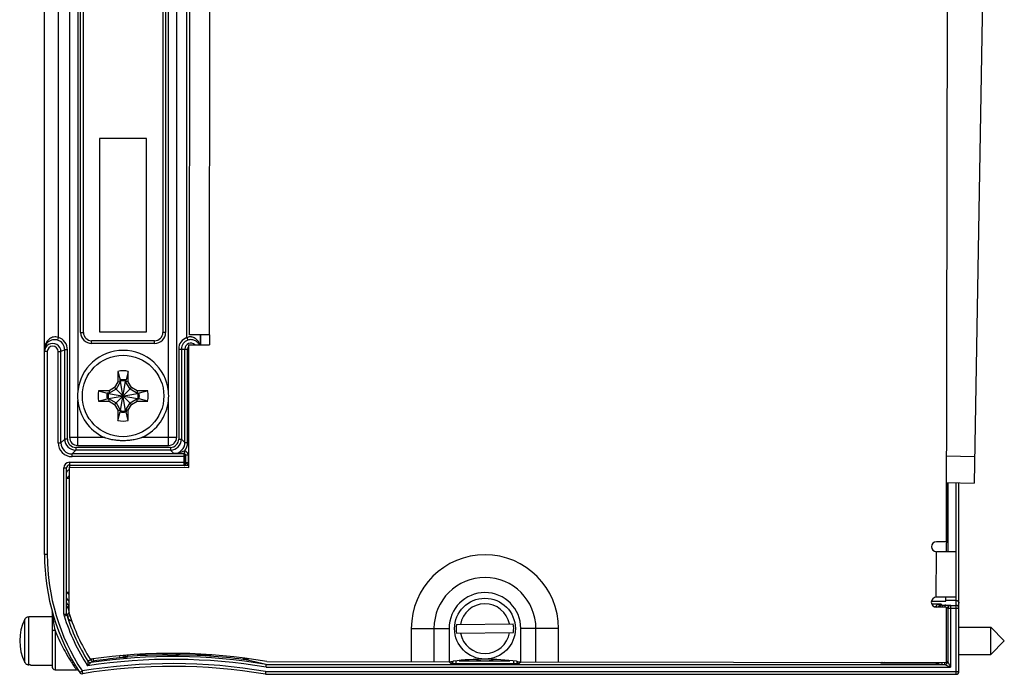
# Model space of a CAD drawing. Header units: inches. Extents: x 0 to 22, y 0 to 17.
# Tile 6 of 20: x 8.2 to 11.8, y 5.5 to 7.9. Entities that reach past the tile are written whole.
import ezdxf

# ---------------------------------------------------------------- set-up
doc = ezdxf.new("R2010")
doc.units = ezdxf.units.IN
doc.header["$LTSCALE"] = 1.21
doc.header["$MEASUREMENT"] = 0
doc.layers.get('0').update_dxf_attribs({"linetype": 'CONTINUOUS'})

msp = doc.modelspace()

# ---------------------------------------------------------------- linework, layer by layer
at = {"color": 7, "linetype": 'CONTINUOUS'}
for p, q in [((8.2769, 5.9294), (8.2769, 9.1784)), ((8.3674, 8.7531), (8.3674, 6.3546)), ((8.7558, 6.3546), (8.7558, 8.7531)), ((11.5473, 8.681), (11.5438, 5.976)), ((8.8023, 6.7253), (8.8044, 8.3833)), ((8.4176, 6.7339), (8.4176, 8.3739)), ((8.7056, 8.3739), (8.7056, 6.7339)), ((11.6811, 8.3421), (11.6445, 6.1886)), ((8.4766, 7.4364), (8.4766, 6.7364)), ((8.6466, 7.4364), (8.4766, 7.4364)), ((8.6466, 6.7364), (8.6466, 7.4364)), ((8.4766, 6.7364), (8.6466, 6.7364)), ((8.8743, 6.7252), (8.8023, 6.7253)), ((8.843, 6.6893), (8.843, 6.7253)), ((8.8743, 6.7252), (8.8743, 6.6892)), ((8.6756, 6.7039), (8.4476, 6.7039)), ((8.7992, 6.2453), (8.7997, 6.6893)), ((8.7997, 6.6893), (8.8743, 6.6892)), ((8.5427, 6.5928), (8.5511, 6.5617)), ((8.5427, 6.5928), (8.5427, 6.555)), ((8.5805, 6.5928), (8.5722, 6.5617)), ((8.5805, 6.555), (8.5805, 6.5928)), ((8.5367, 6.5288), (8.5091, 6.5129)), ((8.5309, 6.5346), (8.5105, 6.5228)), ((8.5427, 6.555), (8.5309, 6.5346)), ((8.5309, 6.5346), (8.5924, 6.4731)), ((8.5309, 6.4731), (8.5924, 6.5346)), ((8.5526, 6.5564), (8.5367, 6.5288)), ((8.5427, 6.555), (8.5522, 6.5557)), ((8.5511, 6.558), (8.5511, 6.5617)), ((8.5521, 6.5581), (8.5522, 6.5576)), ((8.5522, 6.5576), (8.5523, 6.5557)), ((8.5707, 6.4513), (8.5526, 6.5564)), ((8.5526, 6.4513), (8.5707, 6.5564)), ((8.5866, 6.5288), (8.5707, 6.5564)), ((8.5711, 6.5576), (8.571, 6.5557)), ((8.5805, 6.555), (8.571, 6.5557)), ((8.5712, 6.5581), (8.5711, 6.5576)), ((8.5722, 6.558), (8.5722, 6.5617)), ((8.5924, 6.5346), (8.5805, 6.555)), ((8.6142, 6.5129), (8.5866, 6.5288)), ((8.6128, 6.5228), (8.5924, 6.5346)), ((8.4727, 6.5228), (8.5038, 6.5144)), ((8.5105, 6.5228), (8.4727, 6.5228)), ((8.4727, 6.485), (8.5038, 6.4933)), ((8.5075, 6.5144), (8.5038, 6.5144)), ((8.5075, 6.4933), (8.5038, 6.4933)), ((8.5074, 6.5134), (8.5079, 6.5133)), ((8.5074, 6.4943), (8.5079, 6.4944)), ((8.5079, 6.5133), (8.5098, 6.5132)), ((8.5079, 6.4944), (8.5098, 6.4945)), ((8.5091, 6.5129), (8.6142, 6.4948)), ((8.5091, 6.4948), (8.6142, 6.5129)), ((8.5091, 6.4948), (8.5367, 6.4789)), ((8.5105, 6.5228), (8.5098, 6.5132)), ((8.5105, 6.485), (8.5098, 6.4944)), ((8.5866, 6.4789), (8.6142, 6.4948)), ((8.6128, 6.5228), (8.6135, 6.5133)), ((8.6506, 6.5228), (8.6128, 6.5228)), ((8.6128, 6.485), (8.6135, 6.4945)), ((8.6154, 6.5133), (8.6135, 6.5132)), ((8.6154, 6.4944), (8.6135, 6.4945)), ((8.6159, 6.5134), (8.6154, 6.5133)), ((8.6159, 6.4943), (8.6154, 6.4944)), ((8.6157, 6.5144), (8.6195, 6.5144)), ((8.6157, 6.4933), (8.6195, 6.4933)), ((8.6506, 6.5228), (8.6195, 6.5144)), ((8.6506, 6.485), (8.6195, 6.4933)), ((8.4727, 6.485), (8.5105, 6.485)), ((8.5105, 6.485), (8.5309, 6.4731)), ((8.5309, 6.4731), (8.5427, 6.4527)), ((8.5367, 6.4789), (8.5526, 6.4513)), ((8.5707, 6.4513), (8.5866, 6.4789)), ((8.5805, 6.4527), (8.5924, 6.4731)), ((8.5924, 6.4731), (8.6128, 6.485)), ((8.6128, 6.485), (8.6506, 6.485)), ((8.5427, 6.4527), (8.5427, 6.4149)), ((8.5427, 6.4527), (8.5523, 6.452)), ((8.5427, 6.4149), (8.5511, 6.446)), ((8.5511, 6.4498), (8.5511, 6.446)), ((8.5521, 6.4496), (8.5522, 6.4501)), ((8.5522, 6.4501), (8.5523, 6.452)), ((8.5711, 6.4501), (8.571, 6.452)), ((8.5805, 6.4527), (8.5711, 6.452)), ((8.5712, 6.4496), (8.5711, 6.4501)), ((8.5722, 6.4498), (8.5722, 6.446)), ((8.5805, 6.4149), (8.5722, 6.446)), ((8.5805, 6.4149), (8.5805, 6.4527)), ((8.3974, 6.3246), (8.7258, 6.3246)), ((8.7752, 6.2949), (8.7454, 6.2954)), ((8.7825, 6.2949), (8.7817, 6.2941)), ((8.3569, 6.2436), (8.3569, 6.2439)), ((8.3569, 5.7138), (8.3569, 6.2436)), ((8.3665, 5.7163), (8.3672, 6.2459)), ((8.3672, 6.2459), (8.7992, 6.2453)), ((11.5441, 6.1902), (11.6445, 6.1885)), ((11.5446, 5.9402), (11.5488, 6.1902)), ((11.5494, 6.1901), (11.5494, 5.94)), ((11.5894, 5.506), (11.5894, 6.1895)), ((11.5438, 5.976), (11.5078, 5.976)), ((11.5798, 5.9399), (11.5078, 5.94)), ((11.5796, 5.7749), (11.5798, 5.9399)), ((11.4906, 5.7611), (11.5416, 5.7611)), ((11.5796, 5.7749), (11.5076, 5.775)), ((11.5416, 5.7611), (11.5418, 5.7752)), ((11.5794, 5.7633), (11.5416, 5.7633)), ((11.5419, 5.7466), (11.5515, 5.7465)), ((8.3049, 5.7225), (8.3049, 5.5224)), ((11.5435, 5.739), (11.5075, 5.739)), ((11.5158, 5.7407), (11.5158, 5.74)), ((11.5435, 5.739), (11.5433, 5.5392)), ((8.2262, 5.7045), (8.2195, 5.7045)), ((8.2262, 5.7056), (8.3049, 5.7059)), ((8.2262, 5.7056), (8.2262, 5.7045)), ((9.7692, 5.6758), (9.9753, 5.6784)), ((9.7696, 5.6444), (9.9756, 5.6469)), ((11.5894, 5.6666), (11.7047, 5.6666)), ((11.7047, 5.6666), (11.7539, 5.6174)), ((11.7047, 5.5681), (11.7047, 5.6666)), ((11.7047, 5.5681), (11.7539, 5.6174)), ((8.6121, 5.5662), (8.8807, 5.5662)), ((11.5894, 5.5681), (11.7047, 5.5681)), ((8.2262, 5.5302), (8.2195, 5.5302)), ((8.2262, 5.5302), (8.2262, 5.5292)), ((8.2262, 5.5291), (8.3049, 5.5288)), ((8.9966, 5.5525), (8.9964, 5.5502)), ((9.0793, 5.5216), (9.0801, 5.5316)), ((9.0801, 5.5316), (9.0798, 5.5317)), ((9.0824, 5.5424), (9.7423, 5.5415)), ((9.749, 5.5357), (9.748, 5.5358)), ((9.7588, 5.5354), (9.749, 5.5357)), ((9.9781, 5.5353), (9.9769, 5.5353)), ((9.9793, 5.5353), (9.9781, 5.5353)), ((9.9938, 5.5356), (9.985, 5.5354)), ((9.9969, 5.5358), (9.9938, 5.5356)), ((10.0023, 5.5412), (11.5433, 5.5392)), ((8.3149, 5.5124), (8.3927, 5.5124)), ((9.0777, 5.506), (9.0769, 5.496)), ((9.0769, 5.496), (11.5794, 5.496)), ((9.0769, 5.496), (9.0769, 5.496))]:
    msp.add_line(p, q, dxfattribs=at)
at = {"color": 9, "linetype": 'CONTINUOUS'}
for p, q in [((8.3974, 8.5877), (8.3974, 6.52)), ((8.7258, 6.52), (8.7258, 8.5877)), ((8.3269, 8.392), (8.3269, 6.7157)), ((8.7923, 6.7152), (8.7923, 8.3925)), ((8.8743, 6.7252), (8.8764, 8.3832)), ((8.4076, 6.7339), (8.4076, 8.3739)), ((8.7156, 8.3739), (8.7156, 6.7339)), ((8.3269, 6.7157), (8.324, 6.7062)), ((8.4076, 6.7339), (8.4176, 6.7339)), ((8.7156, 6.7339), (8.7056, 6.7339)), ((8.7923, 6.7152), (8.7957, 6.7058)), ((8.8423, 6.6893), (8.8423, 6.7253)), ((8.3501, 6.6711), (8.3365, 6.6643)), ((8.3501, 6.3477), (8.3501, 6.6711)), ((8.3601, 6.6711), (8.3501, 6.6711)), ((8.3601, 6.3477), (8.3601, 6.6711)), ((8.4476, 6.6939), (8.4476, 6.7039)), ((8.6756, 6.6939), (8.4476, 6.6939)), ((8.6756, 6.6939), (8.6756, 6.7039)), ((8.7631, 6.6739), (8.7631, 6.3477)), ((8.7631, 6.6739), (8.7954, 6.6739)), ((8.7731, 6.6739), (8.7731, 6.3477)), ((8.7854, 6.3354), (8.7854, 6.6739)), ((8.7954, 6.3354), (8.7954, 6.6739)), ((8.2869, 6.6643), (8.2769, 6.6643)), ((8.2869, 6.6643), (8.2869, 5.9294)), ((8.3265, 6.3341), (8.3265, 6.6643)), ((8.3265, 6.6643), (8.3365, 6.6643)), ((8.3365, 6.3341), (8.3365, 6.6643)), ((8.3974, 6.3246), (8.3974, 6.4877)), ((8.7258, 6.3246), (8.7258, 6.4877)), ((8.3674, 6.3546), (8.4912, 6.3546)), ((8.6321, 6.3546), (8.7558, 6.3546)), ((8.3265, 6.3341), (8.3365, 6.3341)), ((8.3365, 6.3341), (8.3501, 6.3477)), ((8.3601, 6.3477), (8.3501, 6.3477)), ((8.3901, 6.3177), (8.3901, 6.3077)), ((8.7331, 6.3177), (8.3901, 6.3177)), ((8.7331, 6.3177), (8.7331, 6.3077)), ((8.7631, 6.3477), (8.7731, 6.3477)), ((8.7854, 6.3354), (8.7731, 6.3477)), ((8.7854, 6.3354), (8.7954, 6.3354)), ((8.3765, 6.2941), (8.3901, 6.3077)), ((8.3765, 6.2841), (8.3765, 6.2941)), ((8.7817, 6.2941), (8.3765, 6.2941)), ((8.7871, 6.2841), (8.3765, 6.2841)), ((8.7331, 6.3077), (8.3901, 6.3077)), ((8.7454, 6.2954), (8.7331, 6.3077)), ((8.7817, 6.2941), (8.7816, 6.2841)), ((8.7816, 6.2841), (8.7816, 6.2636)), ((8.7848, 6.3047), (8.7832, 6.3043)), ((8.7848, 6.3047), (8.7833, 6.2948)), ((8.7872, 6.2886), (8.7871, 6.2841)), ((8.7871, 6.2841), (8.7871, 6.2636)), ((8.788, 6.2894), (8.7872, 6.2886)), ((8.798, 6.2894), (8.788, 6.2894)), ((8.788, 6.2623), (8.788, 6.2894)), ((8.798, 6.2623), (8.798, 6.2894)), ((11.5442, 6.2867), (11.6461, 6.285)), ((8.3469, 5.7138), (8.3469, 6.2436)), ((8.3469, 6.2436), (8.3569, 6.2436)), ((8.3669, 6.2636), (8.3669, 6.2459)), ((8.3669, 6.2636), (8.7871, 6.2636)), ((8.3669, 6.2536), (8.7817, 6.2536)), ((8.7816, 6.2636), (8.7817, 6.2536)), ((8.7985, 6.2523), (8.783, 6.2523)), ((8.7871, 6.2636), (8.7872, 6.2591)), ((8.7872, 6.2591), (8.788, 6.2583)), ((8.798, 6.2623), (8.788, 6.2623)), ((8.798, 6.2603), (8.798, 6.2623)), ((8.3671, 6.2055), (8.3569, 6.2055)), ((11.5794, 5.9399), (11.5794, 6.1896)), ((8.2869, 5.9294), (8.2769, 5.9294)), ((11.5076, 5.775), (11.5078, 5.94)), ((8.3569, 5.7934), (8.3666, 5.7934)), ((8.3638, 5.7471), (8.3607, 5.7376)), ((11.5252, 5.7505), (11.4913, 5.7505)), ((11.513, 5.7482), (11.5108, 5.7471)), ((11.5252, 5.7505), (11.5292, 5.7466)), ((11.5292, 5.7466), (11.5384, 5.7466)), ((11.5292, 5.7466), (11.5292, 5.739)), ((11.5384, 5.7466), (11.5384, 5.739)), ((11.5592, 5.7453), (11.5794, 5.7453)), ((11.5592, 5.7453), (11.5592, 5.5216)), ((11.5794, 5.496), (11.5794, 5.7749)), ((8.3469, 5.7138), (8.3569, 5.7138)), ((8.3478, 5.7077), (8.3574, 5.7107)), ((8.3569, 5.7417), (8.3596, 5.7386)), ((8.3574, 5.7107), (8.3574, 5.7135)), ((8.3596, 5.7386), (8.3607, 5.7376)), ((11.5058, 5.7405), (11.5019, 5.7405)), ((11.5058, 5.7405), (11.5158, 5.7402)), ((11.5492, 5.7353), (11.5894, 5.7353)), ((11.5492, 5.7353), (11.5492, 5.5416)), ((8.2055, 5.5389), (8.2055, 5.6958)), ((8.2195, 5.5302), (8.2195, 5.7045)), ((8.3049, 5.6515), (8.3049, 5.6514)), ((8.3149, 5.655), (8.3149, 5.5124)), ((9.6056, 5.6622), (9.6055, 5.5417)), ((9.6056, 5.6622), (9.7424, 5.662)), ((9.6877, 5.6621), (9.6876, 5.5416)), ((9.7424, 5.662), (9.7423, 5.5415)), ((10.0023, 5.5412), (10.0024, 5.6617)), ((10.1392, 5.6615), (10.0024, 5.6617)), ((10.057, 5.5411), (10.0571, 5.6616)), ((10.1391, 5.541), (10.1392, 5.6615)), ((8.5773, 5.5662), (8.5778, 5.5599)), ((8.4441, 5.5387), (8.4328, 5.5269)), ((8.4337, 5.5381), (8.4328, 5.5269)), ((8.4341, 5.5422), (8.4337, 5.5381)), ((8.4342, 5.5433), (8.4341, 5.5422)), ((8.4445, 5.5487), (8.4342, 5.5433)), ((8.4476, 5.5405), (8.4441, 5.5387)), ((8.4445, 5.5487), (8.4483, 5.5511)), ((8.4534, 5.5515), (8.4544, 5.5441)), ((8.5485, 5.5603), (8.549, 5.5551)), ((8.5718, 5.5573), (8.549, 5.5551)), ((8.5622, 5.5616), (8.553, 5.5639)), ((8.5628, 5.5614), (8.5622, 5.5616)), ((8.5644, 5.5621), (8.5628, 5.5614)), ((8.5689, 5.5641), (8.566, 5.5628)), ((9.0161, 5.5502), (8.9964, 5.5502)), ((9.0801, 5.5316), (11.5392, 5.5316)), ((9.7423, 5.5415), (9.748, 5.5358)), ((9.768, 5.5353), (9.768, 5.5444)), ((9.768, 5.5353), (9.9769, 5.5353)), ((9.7789, 5.5453), (9.8669, 5.5453)), ((9.8777, 5.5453), (9.9627, 5.5453)), ((9.9769, 5.5353), (9.9769, 5.5442)), ((9.9969, 5.5358), (10.0023, 5.5412)), ((11.3051, 5.5395), (11.3083, 5.5363)), ((11.5058, 5.5363), (11.3083, 5.5363)), ((11.5058, 5.5363), (11.5058, 5.5393)), ((11.5058, 5.5363), (11.5092, 5.5329)), ((11.5292, 5.5324), (11.5292, 5.5392)), ((11.5384, 5.5324), (11.5384, 5.5392)), ((11.5392, 5.5316), (11.5409, 5.5307)), ((11.5409, 5.5307), (11.5592, 5.5216)), ((11.5433, 5.5424), (11.5484, 5.5424)), ((11.5492, 5.5416), (11.5517, 5.5365)), ((11.5517, 5.5365), (11.5592, 5.5216)), ((8.3909, 5.515), (8.3927, 5.5124)), ((8.4045, 5.5025), (8.4129, 5.508)), ((8.4045, 5.5025), (8.4045, 5.5025)), ((8.4129, 5.508), (8.4145, 5.4981)), ((9.0777, 5.506), (11.5894, 5.506)), ((9.0793, 5.5216), (11.5592, 5.5216))]:
    msp.add_line(p, q, dxfattribs=at)
at = {"color": 7, "linetype": 'CONTINUOUS'}
for centre, radius in [((8.5616, 6.5039), 0.1476), ((9.8724, 5.6614), 0.1102)]:
    msp.add_circle(centre, radius, dxfattribs=at)
for centre, radius, start, end in [((8.3132, 6.6702), 0.0376, 73.264, 82.1953), ((8.4476, 6.7339), 0.03, 180, 270), ((8.6756, 6.7339), 0.03, 270, 360), ((8.3067, 6.6643), 0.0298, 0.0015, 180.005), ((8.3131, 6.6719), 0.0361, 176.8973, 179.9785), ((8.3125, 6.672), 0.0355, 149.8213, 176.9244), ((8.5616, 6.5039), 0.165, 5.6297, 174.3703), ((8.5616, 6.5039), 0.0909, 78.007, 101.993), ((8.5616, 6.5042), 0.0585, 79.6064, 100.3936), ((8.5616, 6.5039), 0.0551, 78.9667, 101.0333), ((8.5616, 6.5039), 0.0546, 80.0284, 99.9716), ((8.5638, 6.5039), 0.1672, 174.4429, 185.5571), ((8.5616, 6.5039), 0.0909, 168.007, 191.993), ((8.5613, 6.5039), 0.0585, 169.6064, 190.3936), ((8.5616, 6.5039), 0.0551, 168.9667, 191.0333), ((8.5616, 6.5039), 0.0546, 170.0284, 189.9716), ((8.5616, 6.5039), 0.0546, 350.0284, 9.9716), ((8.5616, 6.5039), 0.0551, 348.9667, 11.0333), ((8.562, 6.5039), 0.0585, 349.6064, 10.3936), ((8.5616, 6.5039), 0.0909, 348.007, 11.993), ((8.5595, 6.5039), 0.1672, 354.4429, 5.5571), ((8.5616, 6.5039), 0.165, 185.6297, 244.7248), ((8.5616, 6.5039), 0.165, 295.2752, 354.3703), ((8.5616, 6.5039), 0.0551, 258.9667, 281.0333), ((8.5616, 6.5035), 0.0585, 259.6064, 280.3936), ((8.5616, 6.5039), 0.0546, 260.0284, 279.9716), ((8.5616, 6.5039), 0.0909, 258.007, 281.993), ((8.3974, 6.3546), 0.03, 180.0202, 269.9798), ((8.7258, 6.3546), 0.03, 270.0202, 359.9798), ((8.3669, 6.2436), 0.01, 90.03, 177.986), ((11.5078, 5.958), 0.018, 89.9269, 269.9269), ((9.0547, 5.9294), 0.7778, 180, 213.2863), ((11.5075, 5.757), 0.018, 89.9269, 269.9269), ((11.5292, 5.7366), 0.01, 90.0467, 166.035), ((11.5384, 4.988), 0.7586, 89.7329, 89.9999), ((11.5592, 5.7353), 0.01, 90.0467, 179.9582), ((11.5794, 5.7353), 0.00999, 0.0005, 90.0038), ((9.0548, 5.931), 0.721, 197.3288, 211.8548), ((8.3618, 5.6174), 0.1748, 153.347, 206.653), ((9.8724, 5.6614), 0.1042, 172.0075, 189.388), ((9.8724, 5.6614), 0.1042, 352.0075, 9.388), ((8.7367, 3.5268), 2.045, 80.2663, 98.2754), ((8.7395, 3.51), 2.0563, 90.4789, 94.5105), ((8.7395, 3.51), 2.0563, 82.8213, 89.6214), ((8.2196, 5.5458), 0.0156, 262.7292, 269.7553), ((8.7395, 3.51), 2.0501, 80.4351, 98.2834), ((8.7395, 3.51), 2.054, 95.3218, 97.9777), ((8.6388, 5.6238), 0.0967, 218.5073, 219.6647), ((8.5718, 5.5682), 0.0096, 219.6959, 224.6871), ((8.5742, 5.568), 0.0106, 211.6096, 215.4064), ((8.7377, 4.1862), 1.3883, 75.7338, 79.2594), ((9.7423, 5.5965), 0.055, 269.9269, 285.863), ((9.8711, 4.5884), 0.962, 83.0673, 96.7865), ((9.7679, 6.2439), 0.7086, 269.2669, 270.0066), ((9.8724, 5.6614), 0.117, 254.994, 284.8598), ((9.9773, 6.2021), 0.6668, 270.165, 270.6559), ((10.0023, 5.5962), 0.055, 253.9908, 269.9269), ((8.3149, 5.5224), 0.01, 180, 270), ((8.3927, 5.5024), 0.01, 32.9778, 90), ((8.4129, 5.508), 0.01, 213.2867, 279.3548), ((8.7395, 3.525), 1.9997, 80.2856, 99.3525), ((11.5794, 5.506), 0.01, 269.9999, 359.9996)]:
    msp.add_arc(centre, radius, start, end, dxfattribs=at)
at = {"color": 9, "linetype": 'CONTINUOUS'}
for centre, radius, start, end in [((8.3135, 6.6711), 0.0366, 359.9911, 73.2653), ((8.3135, 6.6711), 0.0466, 359.9984, 73.2602), ((8.4476, 6.7339), 0.04, 180, 270), ((8.6756, 6.7339), 0.04, 270, 360), ((8.8069, 6.6739), 0.0439, 109.4372, 179.9996), ((8.805, 6.6852), 0.0325, 104.8413, 112.979), ((8.3326, 6.6719), 0.0557, 177.9872, 179.9868), ((8.3313, 6.672), 0.0544, 170.6438, 178.0001), ((8.3293, 6.6723), 0.0524, 161.2884, 170.6966), ((8.3067, 6.6643), 0.0198, 0.0102, 180.0095), ((8.8069, 6.6739), 0.0339, 109.4366, 180), ((8.8069, 6.6739), 0.0216, 45.7493, 180), ((8.8069, 6.6739), 0.0116, 128.495, 179.9981), ((8.3765, 6.3341), 0.05, 179.9925, 270.0075), ((8.3765, 6.3341), 0.04, 179.9785, 270.0215), ((8.3901, 6.3477), 0.04, 180.0059, 269.9941), ((8.3901, 6.3477), 0.03, 179.9991, 270.0004), ((8.7331, 6.3477), 0.04, 270.0059, 359.9941), ((8.7331, 6.3477), 0.03, 269.9991, 359.9988), ((8.7454, 6.3354), 0.04, 269.9861, 0.0207), ((8.7454, 6.3354), 0.05, 322.1433, 0.0034), ((8.7817, 6.2886), 0.0055, 0.0472, 89.9528), ((8.7825, 6.2894), 0.0155, 359.9916, 81.2548), ((8.3669, 6.2436), 0.02, 90.003, 180.0004), ((8.7817, 6.2591), 0.0055, 270.0472, 359.9528), ((9.533, 6.2623), 0.745, 179.9978, 180.3053), ((8.3669, 6.2261), 0.01, 90.0091, 177.9437), ((8.1193, 6.4599), 0.3476, 315.0588, 315.4508), ((9.0547, 5.9294), 0.7678, 180, 213.2863), ((9.8724, 5.6619), 0.2668, 359.9269, 179.9269), ((9.8724, 5.6619), 0.1847, 359.9269, 179.9269), ((9.8724, 5.6619), 0.13, 359.9269, 179.9269), ((8.3669, 5.7728), 0.00999, 182.0511, 270.0096), ((8.3669, 5.7567), 0.0101, 251.9625, 269.9437), ((9.8724, 5.6614), 0.09, 10.7742, 170.6212), ((11.5584, 5.7361), 0.01, 90.0465, 179.9535), ((8.6994, 5.7581), 0.3962, 186.3718, 187.4799), ((8.3671, 5.7138), 0.0201, 179.9983, 197.4051), ((9.0547, 5.9294), 0.7408, 197.4064, 212.9038), ((8.3672, 5.7138), 0.0103, 180.046, 197.2275), ((9.0547, 5.9294), 0.73, 197.2024, 198.5493), ((9.0547, 5.9294), 0.7308, 197.4064, 211.8842), ((8.3669, 5.7566), 0.02, 251.9259, 269.9925), ((9.0547, 5.9294), 0.72, 195.4454, 197.0146), ((8.3731, 5.6989), 0.0109, 111.3778, 136.6001), ((8.3963, 5.7079), 0.0354, 194.6327, 197.7711), ((8.3712, 5.6995), 0.00885, 182.8198, 195.4), ((9.4129, 7.1374), 1.7826, 233.9005, 234.4742), ((8.9472, 5.9085), 0.6812, 201.8453, 203.3135), ((8.9462, 5.908), 0.6801, 203.3102, 204.0822), ((9.8724, 5.6614), 0.09, 190.7742, 350.6212), ((8.9557, 5.9122), 0.6905, 204.0839, 209.6181), ((8.9644, 5.917), 0.7004, 209.6038, 210.8571), ((8.9687, 5.9196), 0.7054, 210.8583, 212.2696), ((8.9707, 5.9209), 0.7078, 212.2711, 212.5497), ((8.9718, 5.9215), 0.7091, 212.5491, 214.1079), ((8.7395, 3.525), 2.0097, 80.3098, 99.3525), ((8.7395, 3.51), 2.0401, 80.4114, 98.6469), ((8.4427, 5.5486), 0.01, 211.9365, 278.2888), ((9.0547, 5.9294), 0.7192, 211.7804, 211.9556), ((8.453, 5.554), 0.01, 211.9508, 277.9646), ((9.4243, 3.6784), 2.1028, 117.4676, 117.6778), ((8.571, 5.5673), 0.01, 215.6462, 274.6716), ((8.577, 5.5699), 0.01, 215.8056, 274.4823), ((9.3398, 3.8158), 1.9033, 113.601, 113.7981), ((9.7479, 5.5458), 0.01, 270.0814, 347.356), ((9.9969, 5.5458), 0.01, 194.6057, 269.9186), ((11.5057, 5.5463), 0.01, 270.0441, 314.957), ((11.5092, 5.5429), 0.01, 270.0476, 338.473), ((11.5384, 5.5424), 0.01, 270.0472, 359.9529), ((11.5392, 5.5416), 0.01, 270.0472, 359.9528), ((8.9688, 5.9195), 0.7054, 214.1031, 214.4237), ((8.9883, 5.9329), 0.7291, 214.4296, 214.9757)]:
    msp.add_arc(centre, radius, start, end, dxfattribs=at)
for points, knots in [([(8.3269, 6.7157), (8.3242, 6.7167), (8.3185, 6.718), (8.3099, 6.7176), (8.3021, 6.7152), (8.2954, 6.7114), (8.2899, 6.7066), (8.2842, 6.6995), (8.2812, 6.6933), (8.2797, 6.6891)], [0, 0, 0, 0, 0.145578, 0.286763, 0.420443, 0.54633, 0.665786, 0.78044, 1, 1, 1, 1]), ([(8.8381, 6.6893), (8.8366, 6.6922), (8.8324, 6.6979), (8.8249, 6.7034), (8.8174, 6.7065), (8.8106, 6.7078), (8.8031, 6.7078), (8.7981, 6.7067), (8.7957, 6.7058)], [0, 0, 0, 0, 0.199053, 0.423461, 0.550689, 0.690243, 0.841598, 1, 1, 1, 1]), ([(8.8397, 6.6893), (8.8383, 6.6932), (8.8356, 6.699), (8.8304, 6.7058), (8.8255, 6.7105), (8.8196, 6.7144), (8.8138, 6.7166), (8.8088, 6.7176), (8.8048, 6.7178), (8.8007, 6.7176), (8.798, 6.7171), (8.7967, 6.7167)], [0, 0, 0, 0, 0.221629, 0.33681, 0.456219, 0.581313, 0.713564, 0.782755, 0.853799, 0.926374, 1, 1, 1, 1]), ([(8.7832, 6.3043), (8.7801, 6.3032), (8.7739, 6.3009), (8.7646, 6.2979), (8.7551, 6.2958), (8.7486, 6.2954), (8.7454, 6.2954)], [0, 0, 0, 0, 0.255228, 0.50546, 0.753177, 1, 1, 1, 1]), ([(8.7832, 6.3043), (8.7832, 6.3037), (8.7832, 6.3025), (8.7832, 6.3008), (8.7831, 6.2992), (8.783, 6.2978), (8.7829, 6.2966), (8.7828, 6.2959), (8.7827, 6.2954), (8.7826, 6.2952), (8.7826, 6.295), (8.7825, 6.2949), (8.7825, 6.2949)], [0, 0, 0, 0, 0.193347, 0.377885, 0.547342, 0.695973, 0.818777, 0.911715, 0.946065, 0.972054, 0.989747, 1, 1, 1, 1]), ([(8.788, 6.2894), (8.788, 6.2901), (8.7877, 6.2915), (8.7868, 6.2929), (8.7858, 6.2939), (8.7849, 6.2944), (8.7839, 6.2948), (8.7832, 6.2949), (8.7829, 6.2949)], [0, 0, 0, 0, 0.24933, 0.498799, 0.624098, 0.749382, 0.874641, 1, 1, 1, 1]), ([(8.783, 6.2523), (8.7835, 6.2523), (8.7846, 6.2526), (8.7858, 6.2534), (8.7866, 6.2543), (8.7873, 6.2552), (8.7879, 6.2566), (8.788, 6.2577), (8.788, 6.2583)], [0, 0, 0, 0, 0.178224, 0.376571, 0.49072, 0.621882, 0.782113, 1, 1, 1, 1]), ([(8.783, 6.2523), (8.7848, 6.2523), (8.7876, 6.2526), (8.7911, 6.2536), (8.7929, 6.2543), (8.7937, 6.2547)], [0, 0, 0, 0, 0.49778, 0.74814, 1, 1, 1, 1]), ([(8.798, 6.2603), (8.7968, 6.2603), (8.7949, 6.2602), (8.7926, 6.26), (8.7911, 6.2597), (8.7899, 6.2594), (8.789, 6.2591), (8.7885, 6.2589), (8.7882, 6.2587), (8.788, 6.2584), (8.788, 6.2583)], [0, 0, 0, 0, 0.360672, 0.525132, 0.671126, 0.793765, 0.889451, 0.926669, 0.956948, 1, 1, 1, 1]), ([(8.7937, 6.2547), (8.7939, 6.2549), (8.7945, 6.2552), (8.7952, 6.2557), (8.7959, 6.2563), (8.7966, 6.2569), (8.7972, 6.2577), (8.7975, 6.2583), (8.7977, 6.2588), (8.7978, 6.259), (8.7979, 6.2592), (8.7979, 6.2594), (8.7979, 6.2596), (8.7979, 6.2598), (8.7979, 6.26), (8.7981, 6.2602), (8.7983, 6.2602), (8.7984, 6.2603)], [0, 0, 0, 0, 0.120189, 0.241024, 0.362588, 0.485391, 0.609629, 0.736102, 0.76818, 0.800457, 0.832931, 0.865487, 0.881995, 0.898944, 0.931612, 0.964564, 1, 1, 1, 1]), ([(8.3569, 6.2055), (8.3569, 6.2056), (8.3569, 6.2057), (8.357, 6.2059), (8.357, 6.206), (8.3571, 6.206), (8.3572, 6.2061), (8.3573, 6.2061), (8.3576, 6.2063), (8.3579, 6.2066), (8.3583, 6.2069), (8.3587, 6.2074), (8.3592, 6.208), (8.3598, 6.2086), (8.3607, 6.2096), (8.362, 6.2109), (8.3636, 6.2125), (8.3648, 6.2137), (8.3654, 6.2143)], [0, 0, 0, 0, 0.01605, 0.027594, 0.036176, 0.043573, 0.05131, 0.060251, 0.083727, 0.117915, 0.163224, 0.21833, 0.281689, 0.351913, 0.428432, 0.598894, 0.790256, 1, 1, 1, 1]), ([(8.3665, 5.7835), (8.3659, 5.7842), (8.3646, 5.7855), (8.3627, 5.7873), (8.3613, 5.7887), (8.3602, 5.7898), (8.3596, 5.7905), (8.359, 5.7912), (8.3585, 5.7917), (8.358, 5.7922), (8.3577, 5.7926), (8.3574, 5.7927), (8.3572, 5.7928), (8.3571, 5.7928), (8.357, 5.7929), (8.357, 5.793), (8.3569, 5.7932), (8.3569, 5.7933), (8.3569, 5.7934)], [0, 0, 0, 0, 0.207648, 0.397939, 0.568077, 0.644685, 0.715122, 0.778967, 0.835196, 0.882118, 0.918154, 0.94277, 0.95186, 0.959522, 0.966521, 0.974344, 0.984929, 1, 1, 1, 1]), ([(11.5108, 5.7471), (11.5102, 5.7467), (11.5091, 5.746), (11.5077, 5.7448), (11.5069, 5.7436), (11.5061, 5.7424), (11.5058, 5.7413), (11.5058, 5.7405)], [0, 0, 0, 0, 0.242091, 0.488411, 0.613974, 0.741414, 1, 1, 1, 1]), ([(11.5252, 5.7505), (11.5232, 5.7505), (11.519, 5.7501), (11.5149, 5.749), (11.513, 5.7482)], [0, 0, 0, 0, 0.497845, 1, 1, 1, 1]), ([(8.3053, 5.7212), (8.3053, 5.7213), (8.3052, 5.7214), (8.3052, 5.7216), (8.3051, 5.7216), (8.3051, 5.7217), (8.3051, 5.7217), (8.3051, 5.7217), (8.305, 5.7217), (8.305, 5.7216), (8.305, 5.7213), (8.305, 5.7208), (8.305, 5.7201), (8.3051, 5.7193), (8.3052, 5.7186), (8.3052, 5.7177), (8.3053, 5.7166), (8.3055, 5.7154), (8.3056, 5.7145), (8.3056, 5.7141)], [0, 0, 0, 0, 0.025323, 0.046446, 0.054956, 0.061777, 0.066661, 0.070002, 0.074867, 0.088404, 0.118284, 0.169301, 0.276262, 0.368936, 0.454542, 0.536354, 0.693949, 0.847673, 1, 1, 1, 1]), ([(8.3621, 5.699), (8.3617, 5.7006), (8.3612, 5.7031), (8.361, 5.7065), (8.3611, 5.709), (8.3614, 5.7116), (8.362, 5.7137), (8.3627, 5.7153), (8.3635, 5.7165), (8.3644, 5.7175), (8.3651, 5.7181), (8.3655, 5.7183)], [0, 0, 0, 0, 0.24254, 0.364621, 0.487505, 0.611578, 0.737486, 0.801534, 0.866544, 0.93271, 1, 1, 1, 1]), ([(11.5435, 5.7365), (11.5439, 5.7365), (11.5445, 5.7365), (11.5455, 5.7365), (11.5463, 5.7364), (11.547, 5.7364), (11.5475, 5.7363), (11.5479, 5.7362), (11.5482, 5.7362), (11.5483, 5.7361), (11.5484, 5.7361), (11.5484, 5.7361)], [0, 0, 0, 0, 0.211452, 0.403037, 0.57178, 0.715079, 0.830767, 0.917163, 0.973263, 0.990035, 1, 1, 1, 1]), ([(8.3065, 5.7065), (8.307, 5.7027), (8.3081, 5.6947), (8.3108, 5.6775), (8.3132, 5.6642), (8.3149, 5.655)], [0, 0, 0, 0, 0.220576, 0.463025, 1, 1, 1, 1]), ([(8.3623, 5.699), (8.3623, 5.7002), (8.3627, 5.703), (8.3641, 5.7053), (8.3652, 5.7064)], [0, 0, 0, 0, 0.44366, 1, 1, 1, 1]), ([(8.3149, 5.655), (8.3143, 5.655), (8.313, 5.6549), (8.3112, 5.6548), (8.3095, 5.6544), (8.308, 5.654), (8.3068, 5.6535), (8.3058, 5.6529), (8.3052, 5.6523), (8.305, 5.6518), (8.3049, 5.6515)], [0, 0, 0, 0, 0.17147, 0.337475, 0.492834, 0.632967, 0.754268, 0.854681, 0.934792, 1, 1, 1, 1]), ([(11.3221, 5.5395), (11.3211, 5.5389), (11.3188, 5.538), (11.3142, 5.5367), (11.3106, 5.5364), (11.3083, 5.5363)], [0, 0, 0, 0, 0.252944, 0.50338, 1, 1, 1, 1])]:
    msp.add_open_spline(points, degree=3, knots=knots, dxfattribs=at)
at = {"color": 7, "linetype": 'CONTINUOUS'}
for points, knots in [([(8.3183, 6.7074), (8.3161, 6.7077), (8.3117, 6.7079), (8.3054, 6.7071), (8.2998, 6.7054), (8.2934, 6.7023), (8.287, 6.6974), (8.2832, 6.6924), (8.2817, 6.6898)], [0, 0, 0, 0, 0.156458, 0.304055, 0.440939, 0.567525, 0.795235, 1, 1, 1, 1]), ([(8.5616, 6.3418), (8.5556, 6.3418), (8.5436, 6.3422), (8.5257, 6.3443), (8.511, 6.3475), (8.4995, 6.3511), (8.4939, 6.3534), (8.4912, 6.3546)], [0, 0, 0, 0, 0.250218, 0.500183, 0.749932, 0.874916, 1, 1, 1, 1]), ([(8.6321, 6.3546), (8.6294, 6.3534), (8.6238, 6.3511), (8.6123, 6.3475), (8.5976, 6.3443), (8.5797, 6.3422), (8.5677, 6.3418), (8.5616, 6.3418)], [0, 0, 0, 0, 0.125084, 0.250068, 0.499817, 0.749782, 1, 1, 1, 1]), ([(8.3569, 5.7563), (8.357, 5.7552), (8.3573, 5.7532), (8.3588, 5.7505), (8.361, 5.7483), (8.3629, 5.7474), (8.3638, 5.7471)], [0, 0, 0, 0, 0.25379, 0.504132, 0.748308, 1, 1, 1, 1]), ([(11.5252, 5.7505), (11.5243, 5.7505), (11.5224, 5.7501), (11.5195, 5.7485), (11.5175, 5.7461), (11.5162, 5.7434), (11.5158, 5.7416), (11.5158, 5.7407)], [0, 0, 0, 0, 0.187438, 0.393379, 0.643721, 0.803784, 1, 1, 1, 1]), ([(11.5515, 5.7465), (11.552, 5.7465), (11.5529, 5.7464), (11.5542, 5.7464), (11.5554, 5.7464), (11.5564, 5.7463), (11.5571, 5.7463), (11.5575, 5.7462), (11.5578, 5.7462), (11.558, 5.7462), (11.5582, 5.7462), (11.5583, 5.7461), (11.5584, 5.7461), (11.5584, 5.7461)], [0, 0, 0, 0, 0.216327, 0.410002, 0.578895, 0.721182, 0.835418, 0.881587, 0.920303, 0.951509, 0.975159, 0.991251, 1, 1, 1, 1]), ([(11.5794, 5.7633), (11.5802, 5.7633), (11.5817, 5.7632), (11.5838, 5.7624), (11.5856, 5.7613), (11.5875, 5.7596), (11.589, 5.757), (11.5894, 5.7547), (11.5894, 5.7536)], [0, 0, 0, 0, 0.151581, 0.296169, 0.430806, 0.556012, 0.784961, 1, 1, 1, 1]), ([(8.2055, 5.6958), (8.2062, 5.6971), (8.2078, 5.6995), (8.2112, 5.7023), (8.2152, 5.7041), (8.2181, 5.7045), (8.2195, 5.7045)], [0, 0, 0, 0, 0.250022, 0.500026, 0.750017, 1, 1, 1, 1]), ([(8.2176, 5.5303), (8.2163, 5.5305), (8.2138, 5.5311), (8.2104, 5.533), (8.2075, 5.5356), (8.2061, 5.5378), (8.2055, 5.5389)], [0, 0, 0, 0, 0.249987, 0.49998, 0.749984, 1, 1, 1, 1]), ([(8.5672, 5.5599), (8.5672, 5.5599), (8.5671, 5.5599), (8.5669, 5.56), (8.5667, 5.5601), (8.5664, 5.5603), (8.5661, 5.5605), (8.5656, 5.5609), (8.5652, 5.5612), (8.5649, 5.5615)], [0, 0, 0, 0, 0.038997, 0.107863, 0.204618, 0.326175, 0.46927, 0.630901, 1, 1, 1, 1]), ([(11.3148, 5.5395), (11.3139, 5.5385), (11.3119, 5.537), (11.3094, 5.5364), (11.3083, 5.5363)], [0, 0, 0, 0, 0.535619, 1, 1, 1, 1]), ([(11.5092, 5.5329), (11.5092, 5.5329), (11.5092, 5.5329), (11.5093, 5.5329), (11.5095, 5.5328), (11.5098, 5.5328), (11.5102, 5.5328), (11.5109, 5.5327), (11.5118, 5.5327), (11.5128, 5.5326), (11.5139, 5.5326), (11.5158, 5.5325), (11.5184, 5.5325), (11.5217, 5.5324), (11.5254, 5.5324), (11.5279, 5.5324), (11.5292, 5.5324)], [0, 0, 0, 0, 0.002735, 0.007651, 0.014823, 0.024252, 0.049837, 0.084251, 0.127163, 0.17818, 0.236854, 0.302614, 0.452943, 0.623593, 0.808232, 1, 1, 1, 1])]:
    msp.add_open_spline(points, degree=3, knots=knots, dxfattribs=at)

doc.saveas('drawing.dxf')
